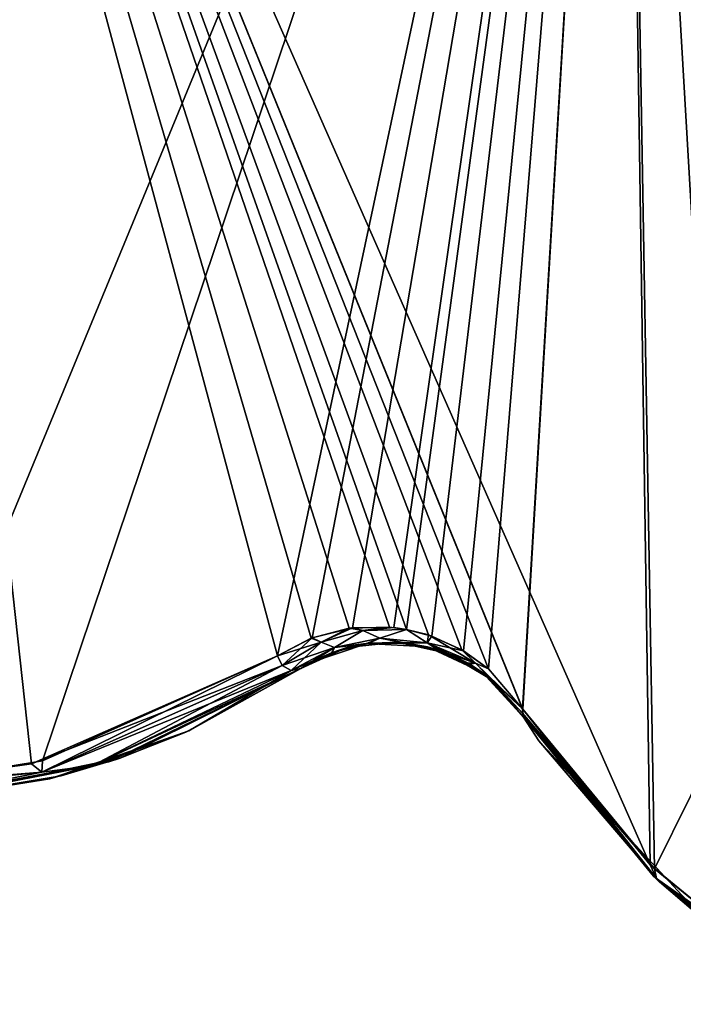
# Model space of a CAD drawing. Header units: millimetres. Extents: x -125 to 125, y -46 to 12.
# Tile 3 of 256: x -114.42 to -110.24, y -34.45 to -28.25. Entities that reach past the tile are written whole.
import ezdxf

# ---------------------------------------------------------------- set-up
doc = ezdxf.new("R2010")
doc.units = ezdxf.units.MM
doc.header["$LTSCALE"] = 26.699852
for name, color, linetype in [('147', 7, 'CONTINUOUS'), ('148', 7, 'CONTINUOUS'), ('152', 7, 'CONTINUOUS'), ('182', 7, 'CONTINUOUS'), ('183', 7, 'CONTINUOUS'), ('281', 7, 'CONTINUOUS'), ('282', 7, 'CONTINUOUS'), ('283', 7, 'CONTINUOUS'), ('288', 7, 'CONTINUOUS'), ('289', 7, 'CONTINUOUS'), ('290', 7, 'CONTINUOUS')]:
    doc.layers.add(name, color=color, linetype=linetype)

msp = doc.modelspace()

# ---------------------------------------------------------------- linework, layer by layer
at = {"layer": '147', "linetype": 'CONTINUOUS'}
for points in [[(-110.3932, -33.6758, -19.648), (-111.2498, -32.6382, -7.6904), (-111.2498, -32.6382, -16.3992), (-110.3932, -33.6758, -19.648)], [(-110.3932, -33.6758, -7.6904), (-111.2498, -32.6382, -7.6904), (-110.3932, -33.6758, -19.648), (-110.3932, -33.6758, -7.6904)], [(-110.3932, -33.6758, -31.6055), (-111.2498, -32.6382, -19.648), (-111.2498, -32.6382, -28.3567), (-110.3932, -33.6758, -31.6055)], [(-110.3932, -33.6758, -19.648), (-111.2498, -32.6382, -19.648), (-110.3932, -33.6758, -31.6055), (-110.3932, -33.6758, -19.648)], [(-111.2498, -32.6382, -19.648), (-110.3932, -33.6758, -19.648), (-111.2498, -32.6382, -16.3992), (-111.2498, -32.6382, -19.648)], [(-110.3932, -33.6758, -7.6904), (-111.2498, -32.6382, 4.2671), (-111.2498, -32.6382, -4.4417), (-110.3932, -33.6758, -7.6904)], [(-110.3932, -33.6758, 4.2671), (-111.2498, -32.6382, 4.2671), (-110.3932, -33.6758, -7.6904), (-110.3932, -33.6758, 4.2671)], [(-111.2498, -32.6382, 4.2671), (-110.3932, -33.6758, 4.2671), (-111.2498, -32.6382, 7.5158), (-111.2498, -32.6382, 4.2671)], [(-111.2498, -32.6382, -7.6904), (-110.3932, -33.6758, -7.6904), (-111.2498, -32.6382, -4.4417), (-111.2498, -32.6382, -7.6904)], [(-111.1532, -32.788, -55.518), (-111.2498, -32.6382, -43.563), (-111.2498, -32.6382, -52.2717), (-111.1532, -32.788, -55.518)], [(-110.3932, -33.6758, -43.563), (-111.2498, -32.6382, -43.563), (-111.1532, -32.788, -55.518), (-110.3932, -33.6758, -43.563)], [(-111.2498, -32.6382, -43.563), (-110.3932, -33.6758, -43.563), (-111.2498, -32.6382, -40.3142), (-111.2498, -32.6382, -43.563)], [(-111.2498, -32.6382, -55.334), (-111.1532, -32.788, -55.518), (-111.2498, -32.6382, -52.2717), (-111.2498, -32.6382, -55.334)], [(-110.3932, -33.6758, -43.563), (-111.2498, -32.6382, -31.6055), (-111.2498, -32.6382, -40.3142), (-110.3932, -33.6758, -43.563)], [(-110.3932, -33.6758, -31.6055), (-111.2498, -32.6382, -31.6055), (-110.3932, -33.6758, -43.563), (-110.3932, -33.6758, -31.6055)], [(-111.2498, -32.6382, -31.6055), (-110.3932, -33.6758, -31.6055), (-111.2498, -32.6382, -28.3567), (-111.2498, -32.6382, -31.6055)], [(-110.3932, -33.6758, 52.0971), (-111.2498, -32.6382, 52.0971), (-110.3932, -33.6758, 40.1396), (-110.3932, -33.6758, 52.0971)], [(-111.2498, -32.6382, 52.0971), (-110.3932, -33.6758, 52.0971), (-111.2498, -32.6382, 55.334), (-111.2498, -32.6382, 52.0971)], [(-110.3932, -33.6758, 40.1396), (-111.2498, -32.6382, 52.0971), (-111.2498, -32.6382, 43.3884), (-110.3932, -33.6758, 40.1396)], [(-111.2498, -32.6382, 55.334), (-110.3932, -33.6758, 52.0971), (-110.4308, -33.6408, 56.8805), (-111.2498, -32.6382, 55.334)], [(-110.3932, -33.6758, 16.2246), (-111.2498, -32.6382, 28.1821), (-111.2498, -32.6382, 19.4734), (-110.3932, -33.6758, 16.2246)], [(-110.3932, -33.6758, 4.2671), (-111.2498, -32.6382, 16.2246), (-111.2498, -32.6382, 7.5158), (-110.3932, -33.6758, 4.2671)], [(-110.3932, -33.6758, 16.2246), (-111.2498, -32.6382, 16.2246), (-110.3932, -33.6758, 4.2671), (-110.3932, -33.6758, 16.2246)], [(-111.2498, -32.6382, 16.2246), (-110.3932, -33.6758, 16.2246), (-111.2498, -32.6382, 19.4734), (-111.2498, -32.6382, 16.2246)], [(-110.3932, -33.6758, 28.1821), (-111.2498, -32.6382, 40.1396), (-111.2498, -32.6382, 31.4309), (-110.3932, -33.6758, 28.1821)], [(-110.3932, -33.6758, 40.1396), (-111.2498, -32.6382, 40.1396), (-110.3932, -33.6758, 28.1821), (-110.3932, -33.6758, 40.1396)], [(-111.2498, -32.6382, 40.1396), (-110.3932, -33.6758, 40.1396), (-111.2498, -32.6382, 43.3884), (-111.2498, -32.6382, 40.1396)], [(-110.3932, -33.6758, 28.1821), (-111.2498, -32.6382, 28.1821), (-110.3932, -33.6758, 16.2246), (-110.3932, -33.6758, 28.1821)], [(-111.2498, -32.6382, 28.1821), (-110.3932, -33.6758, 28.1821), (-111.2498, -32.6382, 31.4309), (-111.2498, -32.6382, 28.1821)], [(-110.093, -33.9319, -55.5205), (-110.3932, -33.6758, -43.563), (-111.1532, -32.788, -55.518), (-110.093, -33.9319, -55.5205)], [(-110.093, -33.9319, -55.5205), (-111.1532, -32.788, -55.518), (-110.4036, -33.6662, -56.9312), (-110.093, -33.9319, -55.5205)], [(-110.4308, -33.6408, 56.8805), (-110.3932, -33.6758, 52.0971), (-109.8458, -34.1145, 57.962), (-110.4308, -33.6408, 56.8805)], [(-109.7792, -34.1597, -58.0837), (-110.093, -33.9319, -55.5205), (-110.4036, -33.6662, -56.9312), (-109.7792, -34.1597, -58.0837)], [(-109.291, -34.4474, -19.648), (-110.3932, -33.6758, -7.6904), (-110.3932, -33.6758, -19.648), (-109.291, -34.4474, -19.648)], [(-109.291, -34.4474, -31.6055), (-110.3932, -33.6758, -19.648), (-110.3932, -33.6758, -31.6055), (-109.291, -34.4474, -31.6055)], [(-109.291, -34.4474, -19.648), (-110.3932, -33.6758, -19.648), (-109.291, -34.4474, -31.6055), (-109.291, -34.4474, -19.648)], [(-109.291, -34.4474, -7.6904), (-110.3932, -33.6758, 4.2671), (-110.3932, -33.6758, -7.6904), (-109.291, -34.4474, -7.6904)], [(-109.291, -34.4474, 4.2671), (-110.3932, -33.6758, 4.2671), (-109.291, -34.4474, -7.6904), (-109.291, -34.4474, 4.2671)], [(-109.291, -34.4474, -7.6904), (-110.3932, -33.6758, -7.6904), (-109.291, -34.4474, -19.648), (-109.291, -34.4474, -7.6904)], [(-109.291, -34.4474, -43.563), (-110.3932, -33.6758, -31.6055), (-110.3932, -33.6758, -43.563), (-109.291, -34.4474, -43.563)], [(-109.291, -34.4474, -31.6055), (-110.3932, -33.6758, -31.6055), (-109.291, -34.4474, -43.563), (-109.291, -34.4474, -31.6055)], [(-109.291, -34.4474, -43.563), (-110.3932, -33.6758, -43.563), (-110.093, -33.9319, -55.5205), (-109.291, -34.4474, -43.563)], [(-109.291, -34.4474, 52.0971), (-110.3932, -33.6758, 52.0971), (-109.291, -34.4474, 40.1396), (-109.291, -34.4474, 52.0971)], [(-110.3932, -33.6758, 52.0971), (-109.291, -34.4474, 52.0971), (-109.8458, -34.1145, 57.962), (-110.3932, -33.6758, 52.0971)], [(-109.291, -34.4474, 40.1396), (-110.3932, -33.6758, 52.0971), (-110.3932, -33.6758, 40.1396), (-109.291, -34.4474, 40.1396)], [(-109.291, -34.4474, 16.2246), (-110.3932, -33.6758, 16.2246), (-109.291, -34.4474, 4.2671), (-109.291, -34.4474, 16.2246)], [(-109.291, -34.4474, 4.2671), (-110.3932, -33.6758, 16.2246), (-110.3932, -33.6758, 4.2671), (-109.291, -34.4474, 4.2671)], [(-109.291, -34.4474, 28.1821), (-110.3932, -33.6758, 40.1396), (-110.3932, -33.6758, 28.1821), (-109.291, -34.4474, 28.1821)], [(-109.291, -34.4474, 40.1396), (-110.3932, -33.6758, 40.1396), (-109.291, -34.4474, 28.1821), (-109.291, -34.4474, 40.1396)], [(-109.291, -34.4474, 16.2246), (-110.3932, -33.6758, 28.1821), (-110.3932, -33.6758, 16.2246), (-109.291, -34.4474, 16.2246)], [(-109.291, -34.4474, 28.1821), (-110.3932, -33.6758, 28.1821), (-109.291, -34.4474, 16.2246), (-109.291, -34.4474, 28.1821)]]:
    msp.add_3dface(points, dxfattribs=at)
at = {"layer": '148', "linetype": 'CONTINUOUS'}
for points in [[(-112.6538, -32.3329, -16.2696), (-113.8639, -32.921, -16.2696), (-112.6538, -32.3329, -16.3992), (-112.6538, -32.3329, -16.2696)], [(-112.6538, -32.3329, -16.3992), (-113.8639, -32.921, -16.2696), (-112.6538, -32.3329, -28.2271), (-112.6538, -32.3329, -16.3992)], [(-112.6538, -32.3329, -28.2271), (-113.8639, -32.921, -16.2696), (-113.8639, -32.921, -28.2271), (-112.6538, -32.3329, -28.2271)], [(-112.6538, -32.3329, -4.3121), (-113.8639, -32.921, -4.3121), (-112.6538, -32.3329, -4.4417), (-112.6538, -32.3329, -4.3121)], [(-112.6538, -32.3329, -4.4417), (-113.8639, -32.921, -4.3121), (-112.6538, -32.3329, -16.2696), (-112.6538, -32.3329, -4.4417)], [(-112.6538, -32.3329, -16.2696), (-113.8639, -32.921, -4.3121), (-113.8639, -32.921, -16.2696), (-112.6538, -32.3329, -16.2696)], [(-112.6538, -32.3329, -28.2271), (-113.8639, -32.921, -28.2271), (-112.6538, -32.3329, -28.3567), (-112.6538, -32.3329, -28.2271)], [(-112.6538, -32.3329, -28.3567), (-113.8639, -32.921, -28.2271), (-112.6538, -32.3329, -40.1846), (-112.6538, -32.3329, -28.3567)], [(-112.6538, -32.3329, -40.1846), (-113.8639, -32.921, -28.2271), (-113.7973, -32.8986, -40.1846), (-112.6538, -32.3329, -40.1846)], [(-112.6538, -32.3329, 31.5605), (-113.8639, -32.921, 31.5605), (-112.6538, -32.3329, 31.4309), (-112.6538, -32.3329, 31.5605)], [(-112.6538, -32.3329, 31.4309), (-113.8639, -32.921, 31.5605), (-112.6538, -32.3329, 19.6029), (-112.6538, -32.3329, 31.4309)], [(-112.6538, -32.3329, 19.6029), (-113.8639, -32.921, 31.5605), (-113.8639, -32.921, 19.6029), (-112.6538, -32.3329, 19.6029)], [(-112.6538, -32.3329, 31.5605), (-113.7942, -32.8975, 43.5165), (-113.8639, -32.921, 31.5605), (-112.6538, -32.3329, 31.5605)], [(-112.6538, -32.3329, 7.6454), (-113.8639, -32.921, 7.6454), (-112.6538, -32.3329, 7.5158), (-112.6538, -32.3329, 7.6454)], [(-112.6538, -32.3329, 7.5158), (-113.8639, -32.921, 7.6454), (-112.6538, -32.3329, -4.3121), (-112.6538, -32.3329, 7.5158)], [(-112.6538, -32.3329, -4.3121), (-113.8639, -32.921, 7.6454), (-113.8639, -32.921, -4.3121), (-112.6538, -32.3329, -4.3121)], [(-112.6538, -32.3329, 19.4734), (-113.8639, -32.921, 19.6029), (-112.6538, -32.3329, 7.6454), (-112.6538, -32.3329, 19.4734)], [(-112.6538, -32.3329, 7.6454), (-113.8639, -32.921, 19.6029), (-113.8639, -32.921, 7.6454), (-112.6538, -32.3329, 7.6454)], [(-112.6538, -32.3329, 19.6029), (-113.8639, -32.921, 19.6029), (-112.6538, -32.3329, 19.4734), (-112.6538, -32.3329, 19.6029)], [(-112.6538, -32.3329, -40.1846), (-113.7973, -32.8986, -40.1846), (-112.6538, -32.3329, -40.3142), (-112.6538, -32.3329, -40.1846)], [(-112.6538, -32.3329, -40.3142), (-113.7973, -32.8986, -40.1846), (-112.6538, -32.3329, -52.1302), (-112.6538, -32.3329, -40.3142)], [(-112.6538, -32.3329, -52.1302), (-113.7973, -32.8986, -40.1846), (-113.3598, -32.7246, -50.5909), (-112.6538, -32.3329, -52.1302)], [(-113.7942, -32.8975, 43.5165), (-112.6538, -32.3329, 43.518), (-113.3778, -32.7327, 50.5511), (-113.7942, -32.8975, 43.5165)], [(-112.6538, -32.3329, 43.518), (-113.7942, -32.8975, 43.5165), (-112.6538, -32.3329, 43.3884), (-112.6538, -32.3329, 43.518)], [(-112.6538, -32.3329, 43.3884), (-113.7942, -32.8975, 43.5165), (-112.6538, -32.3329, 31.5605), (-112.6538, -32.3329, 43.3884)], [(-112.6538, -32.3329, 43.518), (-112.6538, -32.3329, 52.1302), (-113.3778, -32.7327, 50.5511), (-112.6538, -32.3329, 43.518)], [(-114.2349, -33.0272, 48.6099), (-113.7942, -32.8975, 43.5165), (-113.3778, -32.7327, 50.5511), (-114.2349, -33.0272, 48.6099)], [(-113.3598, -32.7246, -50.5909), (-113.7973, -32.8986, -40.1846), (-114.163, -33.0091, -48.7759), (-113.3598, -32.7246, -50.5909)], [(-113.8639, -32.921, -16.2696), (-115.187, -33.1652, -16.2696), (-113.8639, -32.921, -28.2271), (-113.8639, -32.921, -16.2696)], [(-113.8639, -32.921, -28.2271), (-115.187, -33.1652, -16.2696), (-115.187, -33.1652, -28.2271), (-113.8639, -32.921, -28.2271)], [(-113.8639, -32.921, -4.3121), (-115.187, -33.1652, -4.3121), (-113.8639, -32.921, -16.2696), (-113.8639, -32.921, -4.3121)], [(-113.8639, -32.921, -16.2696), (-115.187, -33.1652, -4.3121), (-115.187, -33.1652, -16.2696), (-113.8639, -32.921, -16.2696)], [(-113.8639, -32.921, -28.2271), (-115.187, -33.1652, -28.2271), (-115.0468, -33.1565, -40.1846), (-113.8639, -32.921, -28.2271)], [(-113.8639, -32.921, 31.5605), (-115.187, -33.1652, 31.5605), (-113.8639, -32.921, 19.6029), (-113.8639, -32.921, 31.5605)], [(-113.8639, -32.921, 19.6029), (-115.187, -33.1652, 31.5605), (-115.187, -33.1652, 19.6029), (-113.8639, -32.921, 19.6029)], [(-113.8639, -32.921, 31.5605), (-115.0402, -33.156, 43.515), (-115.187, -33.1652, 31.5605), (-113.8639, -32.921, 31.5605)], [(-113.8639, -32.921, 7.6454), (-115.187, -33.1652, 7.6454), (-113.8639, -32.921, -4.3121), (-113.8639, -32.921, 7.6454)], [(-113.8639, -32.921, -4.3121), (-115.187, -33.1652, 7.6454), (-115.187, -33.1652, -4.3121), (-113.8639, -32.921, -4.3121)], [(-113.8639, -32.921, 7.6454), (-115.187, -33.1652, 19.6029), (-115.187, -33.1652, 7.6454), (-113.8639, -32.921, 7.6454)], [(-113.8639, -32.921, 19.6029), (-115.187, -33.1652, 19.6029), (-113.8639, -32.921, 7.6454), (-113.8639, -32.921, 19.6029)], [(-113.7973, -32.8986, -40.1846), (-115.0468, -33.1565, -40.1846), (-114.163, -33.0091, -48.7759), (-113.7973, -32.8986, -40.1846)], [(-113.7973, -32.8986, -40.1846), (-113.8639, -32.921, -28.2271), (-115.0468, -33.1565, -40.1846), (-113.7973, -32.8986, -40.1846)], [(-115.0402, -33.156, 43.515), (-113.7942, -32.8975, 43.5165), (-114.2349, -33.0272, 48.6099), (-115.0402, -33.156, 43.515)], [(-113.7942, -32.8975, 43.5165), (-115.0402, -33.156, 43.515), (-113.8639, -32.921, 31.5605), (-113.7942, -32.8975, 43.5165)], [(-115.2059, -33.166, 46.3029), (-115.0402, -33.156, 43.515), (-114.2349, -33.0272, 48.6099), (-115.2059, -33.166, 46.3029)], [(-114.163, -33.0091, -48.7759), (-115.0468, -33.1565, -40.1846), (-115.074, -33.1585, -46.6238), (-114.163, -33.0091, -48.7759)]]:
    msp.add_3dface(points, dxfattribs=at)
at = {"layer": '152', "linetype": 'CONTINUOUS'}
for points in [[(-112.2357, -32.1746, -52.2717), (-112.5956, -32.297, -52.2699), (-112.4554, -32.2307, -52.604), (-112.2357, -32.1746, -52.2717)], [(-112.2357, -32.1746, -52.2717), (-112.3632, -32.2007, -40.3142), (-112.5956, -32.297, -52.2699), (-112.2357, -32.1746, -52.2717)], [(-112.4608, -32.2328, 52.5912), (-112.3632, -32.2007, 43.3884), (-112.2446, -32.1759, 53.0996), (-112.4608, -32.2328, 52.5912)], [(-112.2241, -32.1731, -53.1473), (-112.2357, -32.1746, -52.2717), (-112.4554, -32.2307, -52.604), (-112.2241, -32.1731, -53.1473)], [(-112.0458, -32.1668, 31.4309), (-112.3632, -32.2007, 31.4309), (-112.0458, -32.1668, 19.4734), (-112.0458, -32.1668, 31.4309)], [(-112.0458, -32.1668, -4.4417), (-112.3632, -32.2007, -4.4417), (-112.0458, -32.1668, -16.3992), (-112.0458, -32.1668, -4.4417)], [(-112.0458, -32.1668, 31.4309), (-112.3632, -32.2007, 43.3884), (-112.3632, -32.2007, 31.4309), (-112.0458, -32.1668, 31.4309)], [(-112.0458, -32.1668, -16.3992), (-112.3632, -32.2007, -4.4417), (-112.3632, -32.2007, -16.3992), (-112.0458, -32.1668, -16.3992)], [(-112.0458, -32.1668, 7.5158), (-112.3632, -32.2007, 19.4734), (-112.3632, -32.2007, 7.5158), (-112.0458, -32.1668, 7.5158)], [(-112.0458, -32.1668, 19.4734), (-112.3632, -32.2007, 19.4734), (-112.0458, -32.1668, 7.5158), (-112.0458, -32.1668, 19.4734)], [(-112.0458, -32.1668, -28.3567), (-112.3632, -32.2007, -28.3567), (-112.0458, -32.1668, -40.3142), (-112.0458, -32.1668, -28.3567)], [(-112.0458, -32.1668, -40.3142), (-112.3632, -32.2007, -28.3567), (-112.3632, -32.2007, -40.3142), (-112.0458, -32.1668, -40.3142)], [(-112.0458, -32.1668, 7.5158), (-112.3632, -32.2007, 7.5158), (-112.0458, -32.1668, -4.4417), (-112.0458, -32.1668, 7.5158)], [(-112.0458, -32.1668, -4.4417), (-112.3632, -32.2007, 7.5158), (-112.3632, -32.2007, -4.4417), (-112.0458, -32.1668, -4.4417)], [(-112.0458, -32.1668, 19.4734), (-112.3632, -32.2007, 31.4309), (-112.3632, -32.2007, 19.4734), (-112.0458, -32.1668, 19.4734)], [(-112.3632, -32.2007, 43.3884), (-112.0458, -32.1668, 43.3884), (-112.2446, -32.1759, 53.0996), (-112.3632, -32.2007, 43.3884)], [(-112.0458, -32.1668, -28.3567), (-112.3632, -32.2007, -16.3992), (-112.3632, -32.2007, -28.3567), (-112.0458, -32.1668, -28.3567)], [(-112.0458, -32.1668, -16.3992), (-112.3632, -32.2007, -16.3992), (-112.0458, -32.1668, -28.3567), (-112.0458, -32.1668, -16.3992)], [(-112.0458, -32.1668, -40.3142), (-112.3632, -32.2007, -40.3142), (-112.2357, -32.1746, -52.2717), (-112.0458, -32.1668, -40.3142)], [(-112.0458, -32.1668, 43.3884), (-112.3632, -32.2007, 43.3884), (-112.0458, -32.1668, 31.4309), (-112.0458, -32.1668, 43.3884)], [(-112.2446, -32.1759, 53.0996), (-112.0458, -32.1668, 43.3884), (-112.0129, -32.1691, 53.6353), (-112.2446, -32.1759, 53.0996)], [(-111.8546, -32.1958, -52.2717), (-112.0458, -32.1668, -40.3142), (-112.2357, -32.1746, -52.2717), (-111.8546, -32.1958, -52.2717)], [(-111.9878, -32.1716, -53.6928), (-112.2357, -32.1746, -52.2717), (-112.2241, -32.1731, -53.1473), (-111.9878, -32.1716, -53.6928)], [(-111.8546, -32.1958, -52.2717), (-112.2357, -32.1746, -52.2717), (-111.9878, -32.1716, -53.6928), (-111.8546, -32.1958, -52.2717)], [(-111.7338, -32.2346, -28.3567), (-112.0458, -32.1668, -28.3567), (-111.7338, -32.2346, -40.3142), (-111.7338, -32.2346, -28.3567)], [(-111.7338, -32.2346, 19.4734), (-112.0458, -32.1668, 31.4309), (-112.0458, -32.1668, 19.4734), (-111.7338, -32.2346, 19.4734)], [(-111.7338, -32.2346, -40.3142), (-112.0458, -32.1668, -40.3142), (-111.8546, -32.1958, -52.2717), (-111.7338, -32.2346, -40.3142)], [(-111.7338, -32.2346, 31.4309), (-112.0458, -32.1668, 31.4309), (-111.7338, -32.2346, 19.4734), (-111.7338, -32.2346, 31.4309)], [(-111.7338, -32.2346, -4.4417), (-112.0458, -32.1668, -4.4417), (-111.7338, -32.2346, -16.3992), (-111.7338, -32.2346, -4.4417)], [(-111.7338, -32.2346, -16.3992), (-112.0458, -32.1668, -4.4417), (-112.0458, -32.1668, -16.3992), (-111.7338, -32.2346, -16.3992)], [(-111.7338, -32.2346, 7.5158), (-112.0458, -32.1668, 19.4734), (-112.0458, -32.1668, 7.5158), (-111.7338, -32.2346, 7.5158)], [(-111.7338, -32.2346, -40.3142), (-112.0458, -32.1668, -28.3567), (-112.0458, -32.1668, -40.3142), (-111.7338, -32.2346, -40.3142)], [(-111.7338, -32.2346, 7.5158), (-112.0458, -32.1668, 7.5158), (-111.7338, -32.2346, -4.4417), (-111.7338, -32.2346, 7.5158)], [(-111.7338, -32.2346, 19.4734), (-112.0458, -32.1668, 19.4734), (-111.7338, -32.2346, 7.5158), (-111.7338, -32.2346, 19.4734)], [(-111.7338, -32.2346, -4.4417), (-112.0458, -32.1668, 7.5158), (-112.0458, -32.1668, -4.4417), (-111.7338, -32.2346, -4.4417)], [(-111.7338, -32.2346, -28.3567), (-112.0458, -32.1668, -16.3992), (-112.0458, -32.1668, -28.3567), (-111.7338, -32.2346, -28.3567)], [(-111.7338, -32.2346, 43.3884), (-112.0458, -32.1668, 43.3884), (-111.7338, -32.2346, 31.4309), (-111.7338, -32.2346, 43.3884)], [(-112.0458, -32.1668, 43.3884), (-111.7338, -32.2346, 43.3884), (-112.0129, -32.1691, 53.6353), (-112.0458, -32.1668, 43.3884)], [(-111.7338, -32.2346, -16.3992), (-112.0458, -32.1668, -16.3992), (-111.7338, -32.2346, -28.3567), (-111.7338, -32.2346, -16.3992)], [(-111.7338, -32.2346, 31.4309), (-112.0458, -32.1668, 43.3884), (-112.0458, -32.1668, 31.4309), (-111.7338, -32.2346, 31.4309)], [(-112.0129, -32.1691, 53.6353), (-111.7338, -32.2346, 43.3884), (-111.7906, -32.2143, 54.1411), (-112.0129, -32.1691, 53.6353)], [(-111.7713, -32.2207, -54.1846), (-111.8546, -32.1958, -52.2717), (-111.9878, -32.1716, -53.6928), (-111.7713, -32.2207, -54.1846)], [(-112.6538, -32.3329, 7.6454), (-112.6538, -32.3329, 7.5158), (-112.3632, -32.2007, 7.5158), (-112.6538, -32.3329, 7.6454)], [(-112.6538, -32.3329, 7.5158), (-112.6538, -32.3329, -4.3121), (-112.3632, -32.2007, -4.4417), (-112.6538, -32.3329, 7.5158)], [(-112.3632, -32.2007, 7.5158), (-112.6538, -32.3329, 7.5158), (-112.3632, -32.2007, -4.4417), (-112.3632, -32.2007, 7.5158)], [(-112.6538, -32.3329, -4.3121), (-112.6538, -32.3329, -4.4417), (-112.3632, -32.2007, -4.4417), (-112.6538, -32.3329, -4.3121)], [(-112.3632, -32.2007, 19.4734), (-112.6538, -32.3329, 19.4734), (-112.3632, -32.2007, 7.5158), (-112.3632, -32.2007, 19.4734)], [(-112.6538, -32.3329, 19.4734), (-112.6538, -32.3329, 7.6454), (-112.3632, -32.2007, 7.5158), (-112.6538, -32.3329, 19.4734)], [(-112.6538, -32.3329, -4.4417), (-112.6538, -32.3329, -16.2696), (-112.3632, -32.2007, -16.3992), (-112.6538, -32.3329, -4.4417)], [(-112.3632, -32.2007, -40.3142), (-112.6538, -32.3329, -40.3142), (-112.5956, -32.297, -52.2699), (-112.3632, -32.2007, -40.3142)], [(-112.6538, -32.3329, -40.1846), (-112.6538, -32.3329, -40.3142), (-112.3632, -32.2007, -40.3142), (-112.6538, -32.3329, -40.1846)], [(-112.3632, -32.2007, -28.3567), (-112.6538, -32.3329, -28.3567), (-112.3632, -32.2007, -40.3142), (-112.3632, -32.2007, -28.3567)], [(-112.6538, -32.3329, -28.3567), (-112.6538, -32.3329, -40.1846), (-112.3632, -32.2007, -40.3142), (-112.6538, -32.3329, -28.3567)], [(-112.6538, -32.3329, -28.2271), (-112.6538, -32.3329, -28.3567), (-112.3632, -32.2007, -28.3567), (-112.6538, -32.3329, -28.2271)], [(-112.3632, -32.2007, -16.3992), (-112.6538, -32.3329, -16.3992), (-112.3632, -32.2007, -28.3567), (-112.3632, -32.2007, -16.3992)], [(-112.6538, -32.3329, -16.3992), (-112.6538, -32.3329, -28.2271), (-112.3632, -32.2007, -28.3567), (-112.6538, -32.3329, -16.3992)], [(-112.6538, -32.3329, -16.2696), (-112.6538, -32.3329, -16.3992), (-112.3632, -32.2007, -16.3992), (-112.6538, -32.3329, -16.2696)], [(-112.3632, -32.2007, -4.4417), (-112.6538, -32.3329, -4.4417), (-112.3632, -32.2007, -16.3992), (-112.3632, -32.2007, -4.4417)], [(-112.6538, -32.3329, 43.518), (-112.6538, -32.3329, 43.3884), (-112.3632, -32.2007, 43.3884), (-112.6538, -32.3329, 43.518)], [(-112.6538, -32.3329, 52.1302), (-112.3632, -32.2007, 43.3884), (-112.4608, -32.2328, 52.5912), (-112.6538, -32.3329, 52.1302)], [(-112.6538, -32.3329, 52.1302), (-112.6538, -32.3329, 43.518), (-112.3632, -32.2007, 43.3884), (-112.6538, -32.3329, 52.1302)], [(-112.6538, -32.3329, 19.6029), (-112.6538, -32.3329, 19.4734), (-112.3632, -32.2007, 19.4734), (-112.6538, -32.3329, 19.6029)], [(-112.3632, -32.2007, 31.4309), (-112.6538, -32.3329, 31.4309), (-112.3632, -32.2007, 19.4734), (-112.3632, -32.2007, 31.4309)], [(-112.6538, -32.3329, 31.4309), (-112.6538, -32.3329, 19.6029), (-112.3632, -32.2007, 19.4734), (-112.6538, -32.3329, 31.4309)], [(-112.6538, -32.3329, 31.5605), (-112.6538, -32.3329, 31.4309), (-112.3632, -32.2007, 31.4309), (-112.6538, -32.3329, 31.5605)], [(-112.3632, -32.2007, 43.3884), (-112.6538, -32.3329, 43.3884), (-112.3632, -32.2007, 31.4309), (-112.3632, -32.2007, 43.3884)], [(-112.6538, -32.3329, 43.3884), (-112.6538, -32.3329, 31.5605), (-112.3632, -32.2007, 31.4309), (-112.6538, -32.3329, 43.3884)], [(-111.589, -32.3055, -54.5924), (-111.8546, -32.1958, -52.2717), (-111.7713, -32.2207, -54.1846), (-111.589, -32.3055, -54.5924)], [(-111.5092, -32.3582, -52.2717), (-111.7338, -32.2346, -40.3142), (-111.8546, -32.1958, -52.2717), (-111.5092, -32.3582, -52.2717)], [(-111.5092, -32.3582, -52.2717), (-111.8546, -32.1958, -52.2717), (-111.589, -32.3055, -54.5924), (-111.5092, -32.3582, -52.2717)], [(-111.7906, -32.2143, 54.1411), (-111.7338, -32.2346, 43.3884), (-111.5994, -32.2994, 54.5693), (-111.7906, -32.2143, 54.1411)], [(-111.4592, -32.3973, -28.3567), (-111.7338, -32.2346, -28.3567), (-111.4592, -32.3973, -40.3142), (-111.4592, -32.3973, -28.3567)], [(-111.4592, -32.3973, -4.4417), (-111.7338, -32.2346, -4.4417), (-111.4592, -32.3973, -16.3992), (-111.4592, -32.3973, -4.4417)], [(-111.4592, -32.3973, -40.3142), (-111.7338, -32.2346, -40.3142), (-111.5092, -32.3582, -52.2717), (-111.4592, -32.3973, -40.3142)], [(-111.4592, -32.3973, 19.4734), (-111.7338, -32.2346, 31.4309), (-111.7338, -32.2346, 19.4734), (-111.4592, -32.3973, 19.4734)], [(-111.4592, -32.3973, -16.3992), (-111.7338, -32.2346, -4.4417), (-111.7338, -32.2346, -16.3992), (-111.4592, -32.3973, -16.3992)], [(-111.4592, -32.3973, 31.4309), (-111.7338, -32.2346, 31.4309), (-111.4592, -32.3973, 19.4734), (-111.4592, -32.3973, 31.4309)], [(-111.4592, -32.3973, 7.5158), (-111.7338, -32.2346, 7.5158), (-111.4592, -32.3973, -4.4417), (-111.4592, -32.3973, 7.5158)], [(-111.4592, -32.3973, 7.5158), (-111.7338, -32.2346, 19.4734), (-111.7338, -32.2346, 7.5158), (-111.4592, -32.3973, 7.5158)], [(-111.4592, -32.3973, -4.4417), (-111.7338, -32.2346, 7.5158), (-111.7338, -32.2346, -4.4417), (-111.4592, -32.3973, -4.4417)], [(-111.4592, -32.3973, -40.3142), (-111.7338, -32.2346, -28.3567), (-111.7338, -32.2346, -40.3142), (-111.4592, -32.3973, -40.3142)], [(-111.4592, -32.3973, 19.4734), (-111.7338, -32.2346, 19.4734), (-111.4592, -32.3973, 7.5158), (-111.4592, -32.3973, 19.4734)], [(-111.4592, -32.3973, 31.4309), (-111.7338, -32.2346, 43.3884), (-111.7338, -32.2346, 31.4309), (-111.4592, -32.3973, 31.4309)], [(-111.4592, -32.3973, 43.3884), (-111.7338, -32.2346, 43.3884), (-111.4592, -32.3973, 31.4309), (-111.4592, -32.3973, 43.3884)], [(-111.7338, -32.2346, 43.3884), (-111.4592, -32.3973, 43.3884), (-111.5994, -32.2994, 54.5693), (-111.7338, -32.2346, 43.3884)], [(-111.4592, -32.3973, -16.3992), (-111.7338, -32.2346, -16.3992), (-111.4592, -32.3973, -28.3567), (-111.4592, -32.3973, -16.3992)], [(-111.4592, -32.3973, -28.3567), (-111.7338, -32.2346, -16.3992), (-111.7338, -32.2346, -28.3567), (-111.4592, -32.3973, -28.3567)], [(-112.6538, -32.3329, -40.3142), (-112.6538, -32.3329, -52.1302), (-112.5956, -32.297, -52.2699), (-112.6538, -32.3329, -40.3142)], [(-111.5994, -32.2994, 54.5693), (-111.4592, -32.3973, 43.3884), (-111.4473, -32.4074, 54.9054), (-111.5994, -32.2994, 54.5693)], [(-111.4457, -32.4088, -54.9089), (-111.5092, -32.3582, -52.2717), (-111.589, -32.3055, -54.5924), (-111.4457, -32.4088, -54.9089)], [(-111.2498, -32.6382, -52.2717), (-111.4592, -32.3973, -40.3142), (-111.5092, -32.3582, -52.2717), (-111.2498, -32.6382, -52.2717)], [(-111.2498, -32.6382, -55.334), (-111.5092, -32.3582, -52.2717), (-111.4457, -32.4088, -54.9089), (-111.2498, -32.6382, -55.334)], [(-111.2498, -32.6382, -55.334), (-111.2498, -32.6382, -52.2717), (-111.5092, -32.3582, -52.2717), (-111.2498, -32.6382, -55.334)], [(-111.2498, -32.6382, 40.1396), (-111.2498, -32.6382, 43.3884), (-111.4592, -32.3973, 43.3884), (-111.2498, -32.6382, 40.1396)], [(-111.2498, -32.6382, 31.4309), (-111.2498, -32.6382, 40.1396), (-111.4592, -32.3973, 43.3884), (-111.2498, -32.6382, 31.4309)], [(-111.4592, -32.3973, 43.3884), (-111.2498, -32.6382, 43.3884), (-111.4473, -32.4074, 54.9054), (-111.4592, -32.3973, 43.3884)], [(-111.2498, -32.6382, 28.1821), (-111.2498, -32.6382, 31.4309), (-111.4592, -32.3973, 31.4309), (-111.2498, -32.6382, 28.1821)], [(-111.2498, -32.6382, 19.4734), (-111.2498, -32.6382, 28.1821), (-111.4592, -32.3973, 31.4309), (-111.2498, -32.6382, 19.4734)], [(-111.2498, -32.6382, 31.4309), (-111.4592, -32.3973, 43.3884), (-111.4592, -32.3973, 31.4309), (-111.2498, -32.6382, 31.4309)], [(-111.2498, -32.6382, 16.2246), (-111.2498, -32.6382, 19.4734), (-111.4592, -32.3973, 19.4734), (-111.2498, -32.6382, 16.2246)], [(-111.2498, -32.6382, -28.3567), (-111.2498, -32.6382, -19.648), (-111.4592, -32.3973, -16.3992), (-111.2498, -32.6382, -28.3567)], [(-111.2498, -32.6382, -16.3992), (-111.4592, -32.3973, -4.4417), (-111.4592, -32.3973, -16.3992), (-111.2498, -32.6382, -16.3992)], [(-111.2498, -32.6382, -31.6055), (-111.2498, -32.6382, -28.3567), (-111.4592, -32.3973, -28.3567), (-111.2498, -32.6382, -31.6055)], [(-111.2498, -32.6382, -40.3142), (-111.4592, -32.3973, -28.3567), (-111.4592, -32.3973, -40.3142), (-111.2498, -32.6382, -40.3142)], [(-111.2498, -32.6382, -52.2717), (-111.2498, -32.6382, -43.563), (-111.4592, -32.3973, -40.3142), (-111.2498, -32.6382, -52.2717)], [(-111.2498, -32.6382, -43.563), (-111.2498, -32.6382, -40.3142), (-111.4592, -32.3973, -40.3142), (-111.2498, -32.6382, -43.563)], [(-111.2498, -32.6382, -28.3567), (-111.4592, -32.3973, -16.3992), (-111.4592, -32.3973, -28.3567), (-111.2498, -32.6382, -28.3567)], [(-111.2498, -32.6382, -40.3142), (-111.2498, -32.6382, -31.6055), (-111.4592, -32.3973, -28.3567), (-111.2498, -32.6382, -40.3142)], [(-111.2498, -32.6382, -19.648), (-111.2498, -32.6382, -16.3992), (-111.4592, -32.3973, -16.3992), (-111.2498, -32.6382, -19.648)], [(-111.2498, -32.6382, 7.5158), (-111.2498, -32.6382, 16.2246), (-111.4592, -32.3973, 19.4734), (-111.2498, -32.6382, 7.5158)], [(-111.2498, -32.6382, 19.4734), (-111.4592, -32.3973, 31.4309), (-111.4592, -32.3973, 19.4734), (-111.2498, -32.6382, 19.4734)], [(-111.2498, -32.6382, 4.2671), (-111.2498, -32.6382, 7.5158), (-111.4592, -32.3973, 7.5158), (-111.2498, -32.6382, 4.2671)], [(-111.2498, -32.6382, -4.4417), (-111.2498, -32.6382, 4.2671), (-111.4592, -32.3973, 7.5158), (-111.2498, -32.6382, -4.4417)], [(-111.2498, -32.6382, 7.5158), (-111.4592, -32.3973, 19.4734), (-111.4592, -32.3973, 7.5158), (-111.2498, -32.6382, 7.5158)], [(-111.2498, -32.6382, -7.6904), (-111.2498, -32.6382, -4.4417), (-111.4592, -32.3973, -4.4417), (-111.2498, -32.6382, -7.6904)], [(-111.2498, -32.6382, -16.3992), (-111.2498, -32.6382, -7.6904), (-111.4592, -32.3973, -4.4417), (-111.2498, -32.6382, -16.3992)], [(-111.2498, -32.6382, -4.4417), (-111.4592, -32.3973, 7.5158), (-111.4592, -32.3973, -4.4417), (-111.2498, -32.6382, -4.4417)], [(-111.2498, -32.6382, 43.3884), (-111.2498, -32.6382, 52.0971), (-111.4473, -32.4074, 54.9054), (-111.2498, -32.6382, 43.3884)], [(-111.2498, -32.6382, 52.0971), (-111.2498, -32.6382, 55.334), (-111.4473, -32.4074, 54.9054), (-111.2498, -32.6382, 52.0971)]]:
    msp.add_3dface(points, dxfattribs=at)
at = {"layer": '182', "color": 7, "linetype": 'CONTINUOUS'}
for points in [[(-110.6237, -22.0429, -57.0305), (-115.1737, -33.0605, -46.6613), (-115.5439, -22.0429, -46.2568), (-110.6237, -22.0429, -57.0305)], [(-114.2802, -32.914, -48.8152), (-115.1737, -33.0605, -46.6613), (-110.6237, -22.0429, -57.0305), (-114.2802, -32.914, -48.8152)], [(-112.7999, -32.2514, -52.1722), (-114.2802, -32.914, -48.8152), (-110.6237, -22.0429, -57.0305), (-112.7999, -32.2514, -52.1722)], [(-112.5816, -32.1391, -52.6464), (-112.7999, -32.2514, -52.1722), (-110.6237, -22.0429, -57.0305), (-112.5816, -32.1391, -52.6464)], [(-112.3269, -32.0756, -53.19), (-112.5816, -32.1391, -52.6464), (-110.6237, -22.0429, -57.0305), (-112.3269, -32.0756, -53.19)], [(-112.0668, -32.074, -53.736), (-112.3269, -32.0756, -53.19), (-110.6237, -22.0429, -57.0305), (-112.0668, -32.074, -53.736)], [(-111.9882, -32.0857, -53.8992), (-112.0668, -32.074, -53.736), (-110.6237, -22.0429, -57.0305), (-111.9882, -32.0857, -53.8992)], [(-111.8284, -32.128, -54.2283), (-111.9882, -32.0857, -53.8992), (-110.6237, -22.0429, -57.0305), (-111.8284, -32.128, -54.2283)], [(-111.6278, -32.2212, -54.6364), (-111.8284, -32.128, -54.2283), (-110.6237, -22.0429, -57.0305), (-111.6278, -32.2212, -54.6364)], [(-111.47, -32.3348, -54.9531), (-111.6278, -32.2212, -54.6364), (-110.6237, -22.0429, -57.0305), (-111.47, -32.3348, -54.9531)], [(-111.2555, -32.5854, -55.3762), (-111.47, -32.3348, -54.9531), (-110.6237, -22.0429, -57.0305), (-111.2555, -32.5854, -55.3762)], [(-111.2543, -32.5873, -55.3785), (-111.2555, -32.5854, -55.3762), (-110.6237, -22.0429, -57.0305), (-111.2543, -32.5873, -55.3785)], [(-110.4244, -33.5946, -56.977), (-111.2543, -32.5873, -55.3785), (-110.6237, -22.0429, -57.0305), (-110.4244, -33.5946, -56.977)], [(-104.7017, -22.0429, -67.2877), (-110.4244, -33.5946, -56.977), (-110.6237, -22.0429, -57.0305), (-104.7017, -22.0429, -67.2877)], [(-109.9262, -33.9997, -57.9172), (-110.4244, -33.5946, -56.977), (-104.7017, -22.0429, -67.2877), (-109.9262, -33.9997, -57.9172)]]:
    msp.add_3dface(points, dxfattribs=at)
at = {"layer": '183', "color": 7, "linetype": 'CONTINUOUS'}
for points in [[(-112.7999, -32.2514, 52.1722), (-112.5875, -32.1413, 52.6336), (-115.5439, -22.0429, 46.2568), (-112.7999, -32.2514, 52.1722)], [(-111.2555, -32.5854, 55.3763), (-111.2543, -32.5873, 55.3785), (-115.5439, -22.0429, 46.2568), (-111.2555, -32.5854, 55.3763)], [(-115.5439, -22.0429, 46.2568), (-110.451, -33.5697, 56.9264), (-110.6237, -22.0429, 57.0305), (-115.5439, -22.0429, 46.2568)], [(-111.2543, -32.5873, 55.3785), (-110.451, -33.5697, 56.9264), (-115.5439, -22.0429, 46.2568), (-111.2543, -32.5873, 55.3785)], [(-111.8497, -32.1209, 54.1847), (-111.6392, -32.2146, 54.6133), (-115.5439, -22.0429, 46.2568), (-111.8497, -32.1209, 54.1847)], [(-111.9884, -32.0856, 53.8987), (-111.8497, -32.1209, 54.1847), (-115.5439, -22.0429, 46.2568), (-111.9884, -32.0856, 53.8987)], [(-112.0944, -32.0712, 53.6785), (-111.9884, -32.0856, 53.8987), (-115.5439, -22.0429, 46.2568), (-112.0944, -32.0712, 53.6785)], [(-112.3495, -32.0787, 53.1423), (-112.0944, -32.0712, 53.6785), (-115.5439, -22.0429, 46.2568), (-112.3495, -32.0787, 53.1423)], [(-112.5875, -32.1413, 52.6336), (-112.3495, -32.0787, 53.1423), (-115.5439, -22.0429, 46.2568), (-112.5875, -32.1413, 52.6336)], [(-115.3031, -33.0679, 46.3402), (-114.3507, -32.9318, 48.649), (-115.5439, -22.0429, 46.2568), (-115.3031, -33.0679, 46.3402)], [(-114.3507, -32.9318, 48.649), (-112.7999, -32.2514, 52.1722), (-115.5439, -22.0429, 46.2568), (-114.3507, -32.9318, 48.649)], [(-111.6392, -32.2146, 54.6133), (-111.4717, -32.3334, 54.9496), (-115.5439, -22.0429, 46.2568), (-111.6392, -32.2146, 54.6133)], [(-111.4717, -32.3334, 54.9496), (-111.2555, -32.5854, 55.3763), (-115.5439, -22.0429, 46.2568), (-111.4717, -32.3334, 54.9496)], [(-110.451, -33.5697, 56.9264), (-109.9272, -33.9991, 57.9154), (-110.6237, -22.0429, 57.0305), (-110.451, -33.5697, 56.9264)], [(-110.6237, -22.0429, 57.0305), (-109.9272, -33.9991, 57.9154), (-104.7017, -22.0429, 67.2877), (-110.6237, -22.0429, 57.0305)]]:
    msp.add_3dface(points, dxfattribs=at)
at = {"layer": '281', "linetype": 'CONTINUOUS'}
for points in [[(-111.2543, -32.5873, -55.3785), (-110.4244, -33.5946, -56.977), (-111.2575, -32.6145, -55.3576), (-111.2543, -32.5873, -55.3785)], [(-110.4244, -33.5946, -56.977), (-111.2498, -32.6382, -55.334), (-111.2575, -32.6145, -55.3576), (-110.4244, -33.5946, -56.977)], [(-111.1532, -32.788, -55.518), (-111.2498, -32.6382, -55.334), (-110.4124, -33.6547, -56.9491), (-111.1532, -32.788, -55.518)], [(-110.4244, -33.5946, -56.977), (-110.4124, -33.6547, -56.9491), (-111.2498, -32.6382, -55.334), (-110.4244, -33.5946, -56.977)], [(-110.4036, -33.6662, -56.9312), (-111.1532, -32.788, -55.518), (-110.4124, -33.6547, -56.9491), (-110.4036, -33.6662, -56.9312)], [(-110.4244, -33.5946, -56.977), (-109.9262, -33.9997, -57.9172), (-110.4124, -33.6547, -56.9491), (-110.4244, -33.5946, -56.977)], [(-109.7792, -34.1597, -58.0837), (-110.4036, -33.6662, -56.9312), (-110.4124, -33.6547, -56.9491), (-109.7792, -34.1597, -58.0837)], [(-109.4853, -34.3318, -58.6867), (-109.7792, -34.1597, -58.0837), (-110.4124, -33.6547, -56.9491), (-109.4853, -34.3318, -58.6867)], [(-109.9262, -33.9997, -57.9172), (-109.812, -34.0784, -58.1305), (-110.4124, -33.6547, -56.9491), (-109.9262, -33.9997, -57.9172)], [(-109.812, -34.0784, -58.1305), (-109.4853, -34.3318, -58.6867), (-110.4124, -33.6547, -56.9491), (-109.812, -34.0784, -58.1305)]]:
    msp.add_3dface(points, dxfattribs=at)
at = {"layer": '282', "linetype": 'CONTINUOUS'}
for points in [[(-112.5816, -32.1391, -52.6464), (-112.3269, -32.0756, -53.19), (-112.5247, -32.1666, -52.7427), (-112.5816, -32.1391, -52.6464)], [(-112.5247, -32.1666, -52.7427), (-112.3269, -32.0756, -53.19), (-112.2629, -32.0922, -53.3183), (-112.5247, -32.1666, -52.7427)], [(-112.4417, -32.1994, -52.8101), (-112.5247, -32.1666, -52.7427), (-112.2629, -32.0922, -53.3183), (-112.4417, -32.1994, -52.8101)], [(-112.1545, -32.142, -53.4698), (-112.4417, -32.1994, -52.8101), (-112.2629, -32.0922, -53.3183), (-112.1545, -32.142, -53.4698)], [(-112.3269, -32.0756, -53.19), (-112.0668, -32.074, -53.736), (-112.2629, -32.0922, -53.3183), (-112.3269, -32.0756, -53.19)], [(-112.0668, -32.074, -53.736), (-111.9882, -32.0857, -53.8992), (-112.2629, -32.0922, -53.3183), (-112.0668, -32.074, -53.736)], [(-111.9882, -32.0857, -53.8992), (-112.1545, -32.142, -53.4698), (-112.2629, -32.0922, -53.3183), (-111.9882, -32.0857, -53.8992)], [(-111.9882, -32.0857, -53.8992), (-111.8567, -32.1698, -54.1288), (-112.1545, -32.142, -53.4698), (-111.9882, -32.0857, -53.8992)], [(-111.9882, -32.0857, -53.8992), (-111.8284, -32.128, -54.2283), (-111.8567, -32.1698, -54.1288), (-111.9882, -32.0857, -53.8992)], [(-112.7999, -32.2514, -52.1722), (-112.5816, -32.1391, -52.6464), (-112.7709, -32.3126, -52.1775), (-112.7999, -32.2514, -52.1722)], [(-112.7709, -32.3126, -52.1775), (-112.5816, -32.1391, -52.6464), (-112.5247, -32.1666, -52.7427), (-112.7709, -32.3126, -52.1775)], [(-112.7132, -32.3447, -52.161), (-112.7709, -32.3126, -52.1775), (-112.5247, -32.1666, -52.7427), (-112.7132, -32.3447, -52.161)], [(-112.4417, -32.1994, -52.8101), (-112.7132, -32.3447, -52.161), (-112.5247, -32.1666, -52.7427), (-112.4417, -32.1994, -52.8101)], [(-112.2241, -32.1731, -53.1473), (-112.4554, -32.2307, -52.604), (-112.4417, -32.1994, -52.8101), (-112.2241, -32.1731, -53.1473)], [(-112.1545, -32.142, -53.4698), (-112.2241, -32.1731, -53.1473), (-112.4417, -32.1994, -52.8101), (-112.1545, -32.142, -53.4698)], [(-111.9878, -32.1716, -53.6928), (-112.2241, -32.1731, -53.1473), (-112.1545, -32.142, -53.4698), (-111.9878, -32.1716, -53.6928)], [(-111.8567, -32.1698, -54.1288), (-111.9878, -32.1716, -53.6928), (-112.1545, -32.142, -53.4698), (-111.8567, -32.1698, -54.1288)], [(-111.7713, -32.2207, -54.1846), (-111.9878, -32.1716, -53.6928), (-111.8567, -32.1698, -54.1288), (-111.7713, -32.2207, -54.1846)], [(-111.8284, -32.128, -54.2283), (-111.6278, -32.2212, -54.6364), (-111.8567, -32.1698, -54.1288), (-111.8284, -32.128, -54.2283)], [(-111.5528, -32.2988, -54.775), (-111.7713, -32.2207, -54.1846), (-111.8567, -32.1698, -54.1288), (-111.5528, -32.2988, -54.775)], [(-111.6278, -32.2212, -54.6364), (-111.5528, -32.2988, -54.775), (-111.8567, -32.1698, -54.1288), (-111.6278, -32.2212, -54.6364)], [(-112.4417, -32.1994, -52.8101), (-112.6538, -32.3329, -52.1302), (-112.7132, -32.3447, -52.161), (-112.4417, -32.1994, -52.8101)], [(-112.5956, -32.297, -52.2699), (-112.6538, -32.3329, -52.1302), (-112.4417, -32.1994, -52.8101), (-112.5956, -32.297, -52.2699)], [(-112.4554, -32.2307, -52.604), (-112.5956, -32.297, -52.2699), (-112.4417, -32.1994, -52.8101), (-112.4554, -32.2307, -52.604)], [(-111.589, -32.3055, -54.5924), (-111.7713, -32.2207, -54.1846), (-111.5528, -32.2988, -54.775), (-111.589, -32.3055, -54.5924)], [(-111.6278, -32.2212, -54.6364), (-111.47, -32.3348, -54.9531), (-111.5528, -32.2988, -54.775), (-111.6278, -32.2212, -54.6364)], [(-111.4457, -32.4088, -54.9089), (-111.589, -32.3055, -54.5924), (-111.5528, -32.2988, -54.775), (-111.4457, -32.4088, -54.9089)], [(-111.2555, -32.5854, -55.3762), (-111.4457, -32.4088, -54.9089), (-111.5528, -32.2988, -54.775), (-111.2555, -32.5854, -55.3762)], [(-111.47, -32.3348, -54.9531), (-111.2555, -32.5854, -55.3762), (-111.5528, -32.2988, -54.775), (-111.47, -32.3348, -54.9531)], [(-111.4457, -32.4088, -54.9089), (-111.2555, -32.5854, -55.3762), (-111.2543, -32.5873, -55.3785), (-111.4457, -32.4088, -54.9089)], [(-111.4457, -32.4088, -54.9089), (-111.2543, -32.5873, -55.3785), (-111.2575, -32.6145, -55.3576), (-111.4457, -32.4088, -54.9089)], [(-111.2498, -32.6382, -55.334), (-111.4457, -32.4088, -54.9089), (-111.2575, -32.6145, -55.3576), (-111.2498, -32.6382, -55.334)]]:
    msp.add_3dface(points, dxfattribs=at)
at = {"layer": '283', "linetype": 'CONTINUOUS'}
for points in [[(-112.7999, -32.2514, -52.1722), (-112.7709, -32.3126, -52.1775), (-114.2854, -32.9849, -48.7411), (-112.7999, -32.2514, -52.1722)], [(-114.2802, -32.914, -48.8152), (-112.7999, -32.2514, -52.1722), (-114.2854, -32.9849, -48.7411), (-114.2802, -32.914, -48.8152)], [(-114.2854, -32.9849, -48.7411), (-112.7709, -32.3126, -52.1775), (-113.9645, -32.9429, -49.341), (-114.2854, -32.9849, -48.7411)], [(-112.7709, -32.3126, -52.1775), (-112.7132, -32.3447, -52.161), (-113.9645, -32.9429, -49.341), (-112.7709, -32.3126, -52.1775)], [(-112.7132, -32.3447, -52.161), (-113.3598, -32.7246, -50.5909), (-113.9645, -32.9429, -49.341), (-112.7132, -32.3447, -52.161)], [(-112.6538, -32.3329, -52.1302), (-113.3598, -32.7246, -50.5909), (-112.7132, -32.3447, -52.161), (-112.6538, -32.3329, -52.1302)], [(-113.3598, -32.7246, -50.5909), (-114.163, -33.0091, -48.7759), (-113.9645, -32.9429, -49.341), (-113.3598, -32.7246, -50.5909)], [(-115.1737, -33.0605, -46.6613), (-114.2802, -32.914, -48.8152), (-114.2854, -32.9849, -48.7411), (-115.1737, -33.0605, -46.6613)], [(-115.7247, -33.1307, -45.2108), (-115.1737, -33.0605, -46.6613), (-114.2854, -32.9849, -48.7411), (-115.7247, -33.1307, -45.2108)], [(-115.7247, -33.1307, -45.2108), (-114.2854, -32.9849, -48.7411), (-115.1693, -33.162, -46.4491), (-115.7247, -33.1307, -45.2108)], [(-115.074, -33.1585, -46.6238), (-115.1693, -33.162, -46.4491), (-113.9645, -32.9429, -49.341), (-115.074, -33.1585, -46.6238)], [(-115.1693, -33.162, -46.4491), (-114.2854, -32.9849, -48.7411), (-113.9645, -32.9429, -49.341), (-115.1693, -33.162, -46.4491)], [(-114.163, -33.0091, -48.7759), (-115.074, -33.1585, -46.6238), (-113.9645, -32.9429, -49.341), (-114.163, -33.0091, -48.7759)]]:
    msp.add_3dface(points, dxfattribs=at)
at = {"layer": '288', "linetype": 'CONTINUOUS'}
for points in [[(-112.7999, -32.2514, 52.1722), (-114.3507, -32.9318, 48.649), (-112.7709, -32.3126, 52.1775), (-112.7999, -32.2514, 52.1722)], [(-114.3507, -32.9318, 48.649), (-114.2849, -32.9848, 48.7422), (-112.7709, -32.3126, 52.1775), (-114.3507, -32.9318, 48.649)], [(-114.2849, -32.9848, 48.7422), (-112.7132, -32.3447, 52.161), (-112.7709, -32.3126, 52.1775), (-114.2849, -32.9848, 48.7422)], [(-113.9643, -32.9428, 49.3415), (-112.7132, -32.3447, 52.161), (-114.2849, -32.9848, 48.7422), (-113.9643, -32.9428, 49.3415)], [(-113.3778, -32.7327, 50.5511), (-112.6538, -32.3329, 52.1302), (-113.9643, -32.9428, 49.3415), (-113.3778, -32.7327, 50.5511)], [(-113.9643, -32.9428, 49.3415), (-112.6538, -32.3329, 52.1302), (-112.7132, -32.3447, 52.161), (-113.9643, -32.9428, 49.3415)], [(-114.2349, -33.0272, 48.6099), (-113.3778, -32.7327, 50.5511), (-113.9643, -32.9428, 49.3415), (-114.2349, -33.0272, 48.6099)], [(-114.3507, -32.9318, 48.649), (-115.3031, -33.0679, 46.3402), (-114.2849, -32.9848, 48.7422), (-114.3507, -32.9318, 48.649)], [(-115.3031, -33.0679, 46.3402), (-115.7238, -33.1307, 45.213), (-114.2849, -32.9848, 48.7422), (-115.3031, -33.0679, 46.3402)], [(-115.7238, -33.1307, 45.213), (-115.1689, -33.162, 46.4501), (-114.2849, -32.9848, 48.7422), (-115.7238, -33.1307, 45.213)], [(-115.1689, -33.162, 46.4501), (-114.2349, -33.0272, 48.6099), (-113.9643, -32.9428, 49.3415), (-115.1689, -33.162, 46.4501)], [(-115.1689, -33.162, 46.4501), (-113.9643, -32.9428, 49.3415), (-114.2849, -32.9848, 48.7422), (-115.1689, -33.162, 46.4501)], [(-115.2059, -33.166, 46.3029), (-114.2349, -33.0272, 48.6099), (-115.1689, -33.162, 46.4501), (-115.2059, -33.166, 46.3029)]]:
    msp.add_3dface(points, dxfattribs=at)
at = {"layer": '289', "linetype": 'CONTINUOUS'}
for points in [[(-112.3495, -32.0787, 53.1423), (-112.5875, -32.1413, 52.6336), (-112.5247, -32.1666, 52.7426), (-112.3495, -32.0787, 53.1423)], [(-112.3495, -32.0787, 53.1423), (-112.5247, -32.1666, 52.7426), (-112.263, -32.0922, 53.3182), (-112.3495, -32.0787, 53.1423)], [(-112.5247, -32.1666, 52.7426), (-112.4417, -32.1994, 52.8101), (-112.263, -32.0922, 53.3182), (-112.5247, -32.1666, 52.7426)], [(-112.4417, -32.1994, 52.8101), (-112.1545, -32.142, 53.4698), (-112.263, -32.0922, 53.3182), (-112.4417, -32.1994, 52.8101)], [(-112.0944, -32.0712, 53.6785), (-112.3495, -32.0787, 53.1423), (-112.263, -32.0922, 53.3182), (-112.0944, -32.0712, 53.6785)], [(-111.9884, -32.0856, 53.8987), (-112.0944, -32.0712, 53.6785), (-112.263, -32.0922, 53.3182), (-111.9884, -32.0856, 53.8987)], [(-112.1545, -32.142, 53.4698), (-111.9884, -32.0856, 53.8987), (-112.263, -32.0922, 53.3182), (-112.1545, -32.142, 53.4698)], [(-111.9884, -32.0856, 53.8987), (-112.1545, -32.142, 53.4698), (-111.8567, -32.1698, 54.1288), (-111.9884, -32.0856, 53.8987)], [(-111.8497, -32.1209, 54.1847), (-111.9884, -32.0856, 53.8987), (-111.8567, -32.1698, 54.1288), (-111.8497, -32.1209, 54.1847)], [(-111.8497, -32.1209, 54.1847), (-111.8567, -32.1698, 54.1288), (-111.5528, -32.2988, 54.775), (-111.8497, -32.1209, 54.1847)], [(-111.6392, -32.2146, 54.6133), (-111.8497, -32.1209, 54.1847), (-111.5528, -32.2988, 54.775), (-111.6392, -32.2146, 54.6133)], [(-112.5875, -32.1413, 52.6336), (-112.7999, -32.2514, 52.1722), (-112.5247, -32.1666, 52.7426), (-112.5875, -32.1413, 52.6336)], [(-112.7999, -32.2514, 52.1722), (-112.7709, -32.3126, 52.1775), (-112.5247, -32.1666, 52.7426), (-112.7999, -32.2514, 52.1722)], [(-112.7709, -32.3126, 52.1775), (-112.4417, -32.1994, 52.8101), (-112.5247, -32.1666, 52.7426), (-112.7709, -32.3126, 52.1775)], [(-112.4608, -32.2328, 52.5912), (-112.2446, -32.1759, 53.0996), (-112.4417, -32.1994, 52.8101), (-112.4608, -32.2328, 52.5912)], [(-112.4417, -32.1994, 52.8101), (-112.2446, -32.1759, 53.0996), (-112.1545, -32.142, 53.4698), (-112.4417, -32.1994, 52.8101)], [(-112.2446, -32.1759, 53.0996), (-112.0129, -32.1691, 53.6353), (-112.1545, -32.142, 53.4698), (-112.2446, -32.1759, 53.0996)], [(-112.1545, -32.142, 53.4698), (-112.0129, -32.1691, 53.6353), (-111.8567, -32.1698, 54.1288), (-112.1545, -32.142, 53.4698)], [(-112.0129, -32.1691, 53.6353), (-111.7906, -32.2143, 54.1411), (-111.8567, -32.1698, 54.1288), (-112.0129, -32.1691, 53.6353)], [(-111.7906, -32.2143, 54.1411), (-111.5994, -32.2994, 54.5693), (-111.8567, -32.1698, 54.1288), (-111.7906, -32.2143, 54.1411)], [(-111.8567, -32.1698, 54.1288), (-111.5994, -32.2994, 54.5693), (-111.5528, -32.2988, 54.775), (-111.8567, -32.1698, 54.1288)], [(-112.7709, -32.3126, 52.1775), (-112.7132, -32.3447, 52.161), (-112.4417, -32.1994, 52.8101), (-112.7709, -32.3126, 52.1775)], [(-112.7132, -32.3447, 52.161), (-112.4608, -32.2328, 52.5912), (-112.4417, -32.1994, 52.8101), (-112.7132, -32.3447, 52.161)], [(-112.6538, -32.3329, 52.1302), (-112.4608, -32.2328, 52.5912), (-112.7132, -32.3447, 52.161), (-112.6538, -32.3329, 52.1302)], [(-111.4717, -32.3334, 54.9496), (-111.6392, -32.2146, 54.6133), (-111.5528, -32.2988, 54.775), (-111.4717, -32.3334, 54.9496)], [(-111.5994, -32.2994, 54.5693), (-111.4473, -32.4074, 54.9054), (-111.5528, -32.2988, 54.775), (-111.5994, -32.2994, 54.5693)], [(-111.4473, -32.4074, 54.9054), (-111.2555, -32.5854, 55.3763), (-111.5528, -32.2988, 54.775), (-111.4473, -32.4074, 54.9054)], [(-111.2555, -32.5854, 55.3763), (-111.4717, -32.3334, 54.9496), (-111.5528, -32.2988, 54.775), (-111.2555, -32.5854, 55.3763)], [(-111.4473, -32.4074, 54.9054), (-111.2498, -32.6382, 55.334), (-111.2555, -32.5854, 55.3763), (-111.4473, -32.4074, 54.9054)], [(-111.2543, -32.5873, 55.3785), (-111.2555, -32.5854, 55.3763), (-111.2575, -32.6145, 55.3576), (-111.2543, -32.5873, 55.3785)], [(-111.2575, -32.6145, 55.3576), (-111.2555, -32.5854, 55.3763), (-111.2498, -32.6382, 55.334), (-111.2575, -32.6145, 55.3576)]]:
    msp.add_3dface(points, dxfattribs=at)
at = {"layer": '290', "linetype": 'CONTINUOUS'}
for points in [[(-111.2543, -32.5873, 55.3785), (-111.2575, -32.6145, 55.3576), (-110.4124, -33.6547, 56.9491), (-111.2543, -32.5873, 55.3785)], [(-111.2575, -32.6145, 55.3576), (-111.2498, -32.6382, 55.334), (-110.4124, -33.6547, 56.9491), (-111.2575, -32.6145, 55.3576)], [(-110.451, -33.5697, 56.9264), (-111.2543, -32.5873, 55.3785), (-110.4124, -33.6547, 56.9491), (-110.451, -33.5697, 56.9264)], [(-111.2498, -32.6382, 55.334), (-110.4308, -33.6408, 56.8805), (-110.4124, -33.6547, 56.9491), (-111.2498, -32.6382, 55.334)], [(-109.9272, -33.9991, 57.9154), (-110.451, -33.5697, 56.9264), (-110.4124, -33.6547, 56.9491), (-109.9272, -33.9991, 57.9154)], [(-110.4308, -33.6408, 56.8805), (-109.8458, -34.1145, 57.962), (-110.4124, -33.6547, 56.9491), (-110.4308, -33.6408, 56.8805)], [(-109.9272, -33.9991, 57.9154), (-110.4124, -33.6547, 56.9491), (-109.4853, -34.3318, 58.6867), (-109.9272, -33.9991, 57.9154)], [(-110.4124, -33.6547, 56.9491), (-109.8458, -34.1145, 57.962), (-109.4853, -34.3318, 58.6867), (-110.4124, -33.6547, 56.9491)]]:
    msp.add_3dface(points, dxfattribs=at)

doc.saveas('drawing.dxf')
